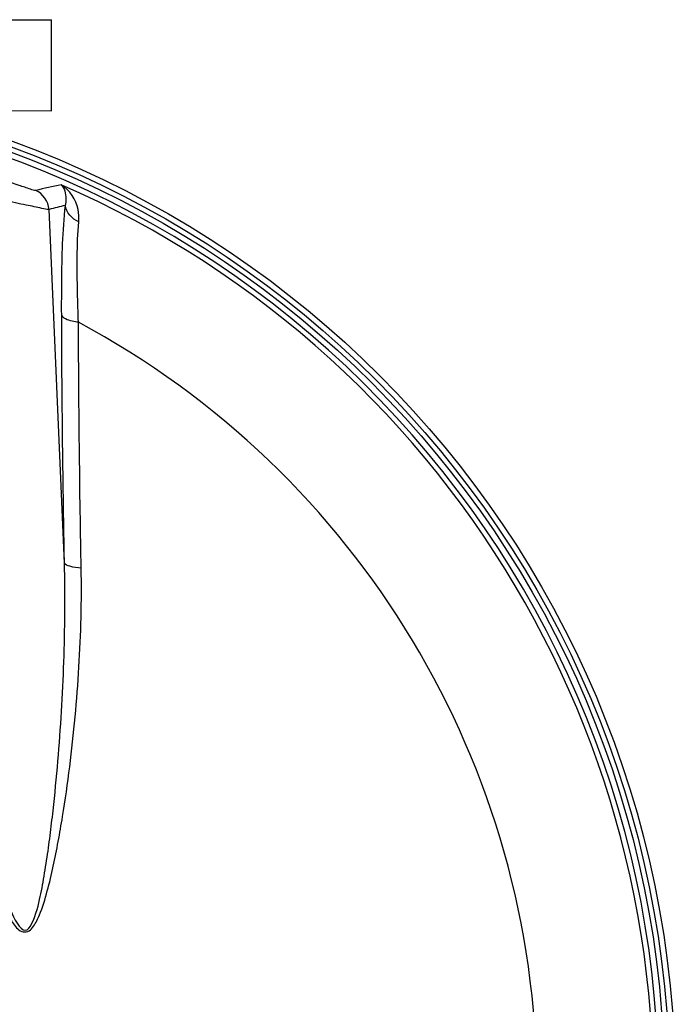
# Model space of a CAD drawing. Header units: millimetres. Extents: x 0 to 297, y 0 to 210.
# Tile 22 of 23: x 258 to 273, y 161 to 184. Entities that reach past the tile are written whole.
import ezdxf

# ---------------------------------------------------------------- set-up
doc = ezdxf.new("R2010")
doc.units = ezdxf.units.MM
doc.header["$LTSCALE"] = 16.335
doc.layers.get('0').update_dxf_attribs({"linetype": 'CONTINUOUS'})
doc.layers.add('08_SURFACES', color=7, linetype='CONTINUOUS')

msp = doc.modelspace()

# ---------------------------------------------------------------- linework, layer by layer
at = {"color": 7, "linetype": 'Continuous'}
for p, q in [((257.463, 183.949), (258.563, 183.954)), ((258.563, 181.844), (258.563, 183.954)), ((257.463, 181.849), (258.563, 181.844)), ((261.87, 178.629), (261.871, 178.632))]:
    msp.add_line(p, q, dxfattribs=at)
at = {"color": 9, "linetype": 'Continuous'}
msp.add_line((258.863, 171.354), (258.505, 179.555), dxfattribs=at)
at = {"color": 7, "linetype": 'Continuous'}
for radius in [23.39, 23.14]:
    msp.add_circle((249.633, 159.159), radius, dxfattribs=at)
at = {"color": 9, "linetype": 'Continuous'}
msp.add_circle((249.633, 159.159), 23.258, dxfattribs=at)
at = {"color": 7, "linetype": 'Continuous'}
msp.add_arc((249.633, 159.159), 23, 262.157, 262.0955, dxfattribs=at)
at = {"color": 9, "linetype": 'Continuous'}
for centre, radius, start, end in [((249.633, 159.159), 22.878, 278.866, 66.4127), ((265.4, 148.898), 31.92, 101.9563, 103.0419), ((265.864, 149.251), 31.185, 102.9353, 103.6506)]:
    msp.add_arc(centre, radius, start, end, dxfattribs=at)
for points, knots in [([(258.197, 179.995), (258.157, 179.985), (258.025, 180.048), (257.782, 180.111), (257.442, 180.239), (257.192, 180.325), (257.059, 180.371)], [0, 0, 0, 0, 0.103731, 0.334818, 0.648101, 1, 1, 1, 1]), ([(259.193, 179.27), (259.201, 179.364), (259.186, 179.69), (258.985, 180.006), (258.787, 180.126)], [0, 0, 0, 0, 0.288947, 1, 1, 1, 1]), ([(258.884, 179.644), (258.897, 179.696), (258.92, 179.861), (258.871, 180.048), (258.787, 180.126)], [0, 0, 0, 0, 0.319668, 1, 1, 1, 1]), ([(258.505, 179.555), (258.45, 179.545), (258.271, 179.6), (257.93, 179.657), (257.447, 179.775), (257.087, 179.856), (256.894, 179.9)], [0, 0, 0, 0, 0.100717, 0.326216, 0.640481, 1, 1, 1, 1]), ([(258.798, 177.119), (258.797, 177.37), (258.801, 178.212), (258.82, 179.056), (258.884, 179.644)], [0, 0, 0, 0, 0.298028, 1, 1, 1, 1]), ([(259.187, 176.938), (259.178, 177.169), (259.155, 177.946), (259.148, 178.726), (259.193, 179.27)], [0, 0, 0, 0, 0.297462, 1, 1, 1, 1]), ([(258.863, 171.354), (258.854, 171.844), (258.822, 173.765), (258.803, 175.687), (258.798, 177.119)], [0, 0, 0, 0, 0.254874, 1, 1, 1, 1]), ([(259.187, 176.938), (259.138, 176.943), (259.003, 176.964), (258.82, 177.025), (258.798, 177.119)], [0, 0, 0, 0, 0.336112, 1, 1, 1, 1]), ([(259.251, 171.238), (259.242, 171.722), (259.21, 173.622), (259.192, 175.523), (259.187, 176.938)], [0, 0, 0, 0, 0.25487, 1, 1, 1, 1]), ([(257.619, 163.29), (257.689, 163.117), (257.973, 162.566), (258.264, 163.387), (258.352, 163.867), (258.454, 164.462), (258.531, 165.031), (258.622, 165.8), (258.715, 166.759), (258.798, 167.911), (258.871, 169.441), (258.881, 170.59), (258.863, 171.354)], [0, 0, 0, 0, 0.060954, 0.121211, 0.184376, 0.247549, 0.310682, 0.373758, 0.499699, 0.625325, 0.750601, 1, 1, 1, 1]), ([(259.251, 171.238), (259.162, 171.242), (259.037, 171.258), (258.879, 171.309), (258.863, 171.354)], [0, 0, 0, 0, 0.649616, 1, 1, 1, 1]), ([(257.529, 163.243), (257.575, 163.155), (257.669, 162.994), (257.845, 162.772), (258.058, 162.814), (258.181, 162.971), (258.331, 163.278), (258.471, 163.75), (258.607, 164.32), (258.72, 164.896), (258.853, 165.665), (258.99, 166.628), (259.116, 167.785), (259.235, 169.32), (259.265, 170.473), (259.251, 171.238)], [0, 0, 0, 0, 0.031938, 0.06332, 0.078634, 0.094432, 0.125864, 0.188963, 0.25209, 0.31515, 0.378112, 0.503675, 0.628698, 0.753121, 1, 1, 1, 1])]:
    msp.add_open_spline(points, degree=3, knots=knots, dxfattribs=at)
for points in [[(258.505, 179.555), (258.497, 179.734), (258.362, 179.926), (258.197, 179.995)], [(259.193, 179.27), (259.042, 179.328), (258.899, 179.483), (258.884, 179.644)]]:
    msp.add_open_spline(points, degree=3, dxfattribs=at)
at = {"layer": '08_SURFACES', "color": 9, "linetype": 'Continuous'}
msp.add_arc((249.633, 159.159), 20.184, 0.2839, 61.7481, dxfattribs=at)

doc.saveas('drawing.dxf')
